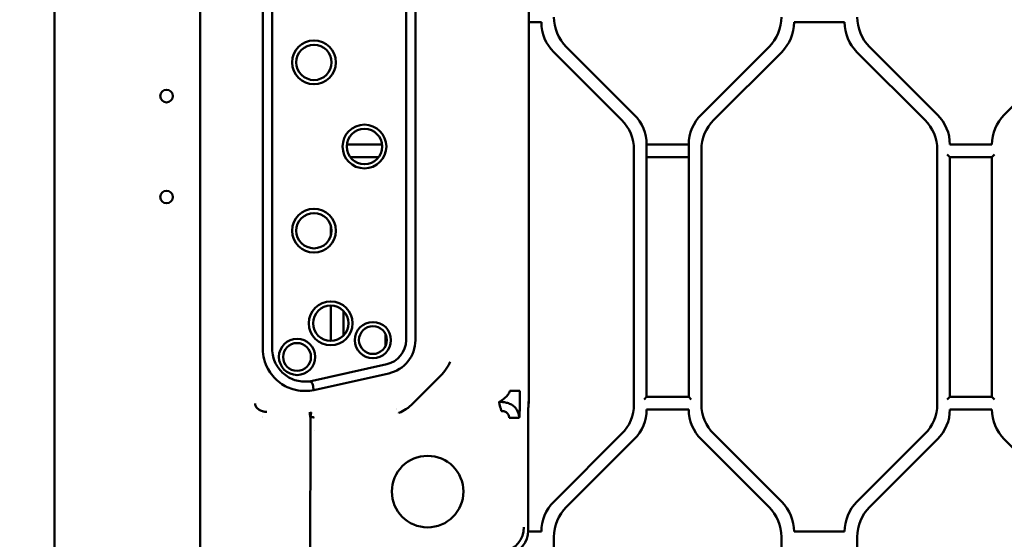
# Model space of a CAD drawing. Header units: millimetres. Extents: x 0 to 14369, y -869 to 2970.
# Tile 165 of 256: x 880 to 997, y 2215 to 2277. Entities that reach past the tile are written whole.
import ezdxf

# ---------------------------------------------------------------- set-up
doc = ezdxf.new("R2010")
doc.units = ezdxf.units.MM
doc.header["$LTSCALE"] = 10
doc.layers.add('Bemaßung (ISO)', color=7, linetype='Continuous', lineweight=25)
doc.layers.add('Sichtbar (ISO)', color=7, linetype='Continuous', lineweight=50)
doc.styles.add('Notiztext (DIN)', font='isocpeur.ttf')
doc.dimstyles.new('Standard (DIN)', dxfattribs={"dimscale": 10, "dimtxt": 3.5, "dimasz": 2.5, "dimexe": 3.175, "dimexo": 0.8, "dimgap": 0.8, "dimtad": 1, "dimrnd": 1e-08, "dimzin": 0, "dimtxsty": 'Notiztext (DIN)', "dimcen": 0.09, "dimdle": 10, "dimclrd": 256, "dimclre": 256, "dimclrt": 256, "dimadec": 0, "dimazin": 0, "dimtfac": 1, "dimtmove": 0, "dimatfit": 3, "dimfxl": 1, "dimtolj": 1, "dimtzin": 0, "dimlwd": -1, "dimlwe": -1, "dimarcsym": 0})

# ---------------------------------------------------------------- blocks, each defined once
blk = doc.blocks.new('*D18')
at = {"layer": 'Bemaßung (ISO)', "transparency": 16777216}
for p, q in [((950.56, 2563.11), (737.43, 2563.11)), ((769.18, 2161.51), (769.18, 2538.11)), ((832.86, 2136.51), (737.43, 2136.51))]:
    blk.add_line(p, q, dxfattribs=at)
for points in [[(765.01, 2538.11), (773.34, 2538.11), (769.18, 2563.11)], [(765.01, 2161.51), (773.34, 2161.51), (769.18, 2136.51)]]:
    blk.add_solid(points, dxfattribs=at)
at = {"layer": 'Defpoints', "color": 0, "transparency": 16777216}
for p in [(769.18, 2563.11), (958.56, 2563.11), (840.86, 2136.51)]:
    blk.add_point(p, dxfattribs=at)
at = {"layer": 'Bemaßung (ISO)', "transparency": 16777216, "insert": (719.18, 2284.19), "char_height": 35, "attachment_point": 1, "rotation": 90, "style": 'Notiztext (DIN)'}
blk.add_mtext('\\A1;426,60', dxfattribs=at)

msp = doc.modelspace()

# ---------------------------------------------------------------- linework, layer by layer
at = {"layer": 'Sichtbar (ISO)'}
for p, q in [((883.855, 2135.364), (883.855, 2637.664)), ((901.155, 2148.009), (901.155, 2370.514)), ((940.155, 2231.198), (940.155, 2344.605)), ((908.599, 2237.461), (908.599, 2285.566)), ((909.697, 2237.461), (909.697, 2285.566)), ((925.598, 2238.505), (925.598, 2284.514)), ((926.707, 2284.514), (926.707, 2238.514)), ((940.155, 2276.274), (941.655, 2276.274)), ((971.655, 2276.274), (977.655, 2276.274)), ((943.119, 2272.739), (951.19, 2264.668)), ((943.119, 2272.739), (951.19, 2264.668)), ((952.69, 2265.289), (944.619, 2273.36)), ((944.619, 2273.36), (952.69, 2265.289)), ((968.69, 2273.36), (960.619, 2265.289)), ((960.619, 2265.289), (968.69, 2273.36)), ((962.119, 2264.668), (970.19, 2272.739)), ((962.119, 2264.668), (970.19, 2272.739)), ((979.119, 2272.739), (987.19, 2264.668)), ((979.119, 2272.739), (987.19, 2264.668)), ((988.69, 2265.289), (980.619, 2273.36)), ((988.69, 2265.289), (980.619, 2273.36)), ((1004.69, 2273.36), (996.619, 2265.289)), ((922.741, 2261.753), (918.569, 2261.753)), ((918.569, 2261.753), (922.741, 2261.753)), ((952.655, 2261.132), (952.655, 2230.896)), ((952.655, 2261.132), (952.655, 2230.896)), ((954.155, 2231.774), (954.155, 2261.753)), ((959.155, 2261.753), (954.155, 2261.753)), ((954.155, 2261.753), (954.155, 2231.774)), ((954.155, 2261.753), (959.155, 2261.753)), ((959.155, 2261.753), (959.155, 2231.774)), ((959.155, 2231.774), (959.155, 2261.753)), ((960.655, 2230.896), (960.655, 2261.132)), ((960.655, 2230.896), (960.655, 2261.132)), ((988.655, 2261.132), (988.655, 2230.896)), ((988.655, 2261.132), (988.655, 2230.896)), ((995.155, 2261.753), (990.155, 2261.753)), ((918.975, 2260.253), (922.334, 2260.253)), ((922.334, 2260.253), (918.975, 2260.253)), ((954.155, 2260.253), (959.155, 2260.253)), ((959.155, 2260.253), (954.155, 2260.253)), ((989.855, 2260.553), (990.155, 2260.253)), ((990.155, 2231.774), (990.155, 2260.253)), ((990.155, 2260.253), (990.155, 2231.774)), ((990.155, 2260.253), (995.155, 2260.253)), ((995.155, 2260.253), (995.455, 2260.553)), ((995.155, 2260.253), (995.155, 2231.774)), ((995.155, 2231.774), (995.155, 2260.253)), ((916.655, 2252.154), (916.655, 2250.874)), ((916.655, 2250.874), (916.655, 2252.154)), ((916.655, 2242.614), (916.655, 2238.414)), ((916.655, 2238.414), (916.655, 2242.614)), ((918.155, 2239.044), (918.155, 2241.984)), ((918.155, 2241.984), (918.155, 2239.044)), ((923.155, 2239.201), (923.155, 2237.826)), ((923.155, 2237.826), (923.155, 2239.201)), ((914.124, 2233.603), (923.302, 2235.643)), ((923.534, 2234.558), (914.64, 2232.582)), ((929.739, 2234.325), (926.343, 2230.93)), ((937.932, 2232.475), (939.114, 2232.475)), ((954.155, 2231.774), (953.855, 2231.474)), ((959.155, 2231.774), (954.155, 2231.774)), ((959.455, 2231.474), (959.155, 2231.774)), ((990.155, 2231.774), (989.855, 2231.474)), ((995.155, 2231.774), (990.155, 2231.774)), ((995.455, 2231.474), (995.155, 2231.774)), ((936.729, 2230.78), (936.729, 2230.78)), ((937.092, 2231.144), (937.095, 2231.146)), ((914.232, 2229.365), (914.18, 2162.471)), ((924.403, 2230.299), (924.403, 2230.299)), ((924.514, 2230.343), (924.514, 2230.343)), ((939.035, 2229.263), (939.034, 2229.263)), ((939.035, 2229.26), (939.035, 2229.26)), ((954.155, 2230.274), (959.155, 2230.274)), ((990.155, 2230.274), (995.155, 2230.274)), ((940.076, 2215.87), (940.076, 2228.505)), ((914.679, 2227.771), (914.679, 2227.771)), ((951.19, 2227.36), (943.119, 2219.289)), ((951.19, 2227.36), (943.119, 2219.289)), ((970.19, 2219.289), (962.119, 2227.36)), ((970.19, 2219.289), (962.119, 2227.36)), ((987.19, 2227.36), (979.119, 2219.289)), ((987.19, 2227.36), (979.119, 2219.289)), ((944.619, 2218.668), (952.69, 2226.739)), ((944.619, 2218.668), (952.69, 2226.739)), ((960.619, 2226.739), (968.69, 2218.668)), ((960.619, 2226.739), (968.69, 2218.668)), ((980.619, 2218.668), (988.69, 2226.739)), ((980.619, 2218.668), (988.69, 2226.739)), ((996.619, 2226.739), (1001.155, 2222.203)), ((941.655, 2215.753), (940.074, 2215.753)), ((977.655, 2215.753), (971.655, 2215.753)), ((943.155, 2184.896), (943.155, 2215.132)), ((943.155, 2184.896), (943.155, 2215.132)), ((970.155, 2215.132), (970.155, 2184.896)), ((970.155, 2215.132), (970.155, 2184.896)), ((979.155, 2184.896), (979.155, 2215.132)), ((979.155, 2184.896), (979.155, 2215.132))]:
    msp.add_line(p, q, dxfattribs=at)
for centre, radius in [((914.655, 2271.514), 2.6), ((914.655, 2271.514), 2.1), ((897.155, 2267.514), 0.75), ((920.655, 2261.514), 2.6), ((920.655, 2261.514), 2.1), ((897.155, 2255.514), 0.75), ((914.655, 2251.514), 2.6), ((914.655, 2251.514), 2.1), ((916.655, 2240.514), 2.6), ((916.655, 2240.514), 2.1), ((921.655, 2238.514), 2.15), ((921.655, 2238.514), 1.65), ((912.655, 2236.514), 2.15), ((912.655, 2236.514), 1.65), ((928.155, 2220.514), 4.25)]:
    msp.add_circle(centre, radius, dxfattribs=at)
for centre, radius, start, end in [((946.655, 2276.274), 5, 180, 225), ((946.655, 2276.274), 5, 180, 225), ((948.155, 2276.896), 5, 180, 225), ((948.155, 2276.896), 5, 180, 225), ((965.155, 2276.896), 5, 315, 0), ((965.155, 2276.896), 5, 315, 0), ((966.655, 2276.274), 5, 315, 0), ((966.655, 2276.274), 5, 315, 0), ((982.655, 2276.274), 5, 180, 225), ((982.655, 2276.274), 5, 180, 225), ((984.155, 2276.896), 5, 180, 225), ((984.155, 2276.896), 5, 180, 225), ((947.655, 2261.132), 5, 0, 45), ((947.655, 2261.132), 5, 0, 45), ((949.155, 2261.753), 5, 0, 45), ((949.155, 2261.753), 5, 0, 45), ((964.155, 2261.753), 5, 135, 180), ((964.155, 2261.753), 5, 135, 180), ((965.655, 2261.132), 5, 135, 180), ((965.655, 2261.132), 5, 135, 180), ((983.655, 2261.132), 5, 0, 45), ((983.655, 2261.132), 5, 0, 45), ((985.155, 2261.753), 5, 0, 45), ((985.155, 2261.753), 5, 0, 45), ((1000.155, 2261.753), 5, 135, 180), ((1000.155, 2261.753), 5, 135, 180), ((922.655, 2238.514), 2.943, 282.69297, 359.83583), ((922.655, 2238.514), 4.052, 282.52881, 0), ((947.655, 2230.896), 5, 315, 0), ((947.655, 2230.896), 5, 315, 0), ((965.655, 2230.896), 5, 180, 225), ((965.655, 2230.896), 5, 180, 225), ((983.655, 2230.896), 5, 315, 0), ((983.655, 2230.896), 5, 315, 0), ((910.761, 2230.773), 2.6, 212.1629, 212.1632), ((949.155, 2230.274), 5, 315, 0), ((949.155, 2230.274), 5, 315, 0), ((964.155, 2230.274), 5, 180, 225), ((964.155, 2230.274), 5, 180, 225), ((985.155, 2230.274), 5, 315, 0), ((985.155, 2230.274), 5, 315, 0), ((1000.155, 2230.274), 5, 180, 225), ((1000.155, 2230.274), 5, 180, 225), ((946.655, 2215.753), 5, 135, 180), ((946.655, 2215.753), 5, 135, 180), ((966.655, 2215.753), 5, 0, 45), ((966.655, 2215.753), 5, 0, 45), ((982.655, 2215.753), 5, 135, 180), ((982.655, 2215.753), 5, 135, 180), ((948.155, 2215.132), 5, 135, 180), ((948.155, 2215.132), 5, 135, 180), ((965.155, 2215.132), 5, 0, 45), ((965.155, 2215.132), 5, 0, 45), ((984.155, 2215.132), 5, 135, 180), ((984.155, 2215.132), 5, 135, 180)]:
    msp.add_arc(centre, radius, start, end, dxfattribs=at)
for centre, major_axis, ratio, start_param, end_param in [((937.151, 2231.202), (2.776, -1.15), 0.998395, 0.231895, 0.3921315), ((908.719, 2230.85), (-0.753, -0.407), 0.8201016, 0.2764217, 0.4996481), ((936.599, 2216.293), (-1.928, -2.298), 0.997668, 0.8745085, 2.2677786), ((937.072, 2215.877), (-2.304, 1.933), 0.997668, 2.5418508, 3.838575)]:
    msp.add_ellipse(centre, major_axis=major_axis, ratio=ratio, start_param=start_param, end_param=end_param, dxfattribs=at)
for points, knots in [([(914.639, 2232.583), (914.026, 2232.449), (913.393, 2232.433), (912.565, 2232.57), (912.359, 2232.618), (911.534, 2232.865), (910.956, 2233.172), (909.948, 2233.987), (909.527, 2234.489), (909.012, 2235.428), (908.857, 2235.821), (908.651, 2236.632), (908.599, 2237.046), (908.599, 2237.461)], [-0.89168596, -0.89168596, -0.89168596, -0.89168596, -0.70368277, -0.70368277, -0.640232, -0.640232, -0.44565093, -0.44565093, -0.25093903, -0.25093903, -0.12466602, -0.12466602, -0.00003837, -0.00003837, -0.00003837, -0.00003837]), ([(909.697, 2237.461), (909.705, 2237.157), (909.743, 2236.855), (909.882, 2236.278), (909.979, 2236.003), (910.337, 2235.281), (910.657, 2234.875), (911.436, 2234.198), (911.888, 2233.935), (912.654, 2233.681), (912.937, 2233.622), (913.523, 2233.565), (913.825, 2233.569), (914.124, 2233.603)], [-0.66383225, -0.66383225, -0.66383225, -0.66383225, -0.57251989, -0.57251989, -0.48540533, -0.48540533, -0.33172789, -0.33172789, -0.17663807, -0.17663807, -0.09036426, -0.09036426, 0, 0, 0, 0]), ([(929.739, 2234.325), (929.922, 2234.509), (930.143, 2234.758), (930.609, 2235.455), (930.748, 2235.77), (930.817, 2235.935), (930.82, 2235.942), (930.822, 2235.945)], [-0.098430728, -0.098430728, -0.098430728, -0.098430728, -0.052619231, -0.052619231, 0, 0, 0.000890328, 0.000890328, 0.000890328, 0.000890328]), ([(914.124, 2233.603), (914.239, 2233.573), (914.46, 2233.48), (914.546, 2233.191), (914.549, 2232.891), (914.607, 2232.686), (914.639, 2232.583)], [0.00004953, 0.00004953, 0.00004953, 0.00004953, 0.24039535, 0.46588457, 0.72475412, 0.99916247, 0.99916247, 0.99916247, 0.99916247]), ([(936.62, 2231.147), (936.622, 2231.148), (936.626, 2231.15), (936.631, 2231.153), (936.643, 2231.159), (936.665, 2231.17), (936.709, 2231.195), (936.754, 2231.222), (936.8, 2231.249), (936.898, 2231.312), (936.99, 2231.374), (937.189, 2231.521), (937.372, 2231.681), (937.546, 2231.849), (937.703, 2232.044), (937.769, 2232.148), (937.83, 2232.254), (937.877, 2232.362), (937.898, 2232.419), (937.907, 2232.447), (937.913, 2232.466), (937.915, 2232.475)], [0.00000024, 0.00000024, 0.00000024, 0.00000024, 0.01503684, 0.03015115, 0.05159061, 0.08203607, 0.12551178, 0.16948814, 0.21391532, 0.27755168, 0.34208846, 0.43466928, 0.5272986, 0.61857157, 0.70862651, 0.77189627, 0.83451411, 0.89627601, 0.93944563, 0.96978581, 1, 1, 1, 1]), ([(939.114, 2232.475), (939.114, 2232.465), (939.114, 2232.455), (939.114, 2232.446), (939.114, 2232.434), (939.114, 2232.422), (939.114, 2232.41), (939.114, 2232.388), (939.114, 2232.366), (939.113, 2232.344), (939.113, 2232.301), (939.113, 2232.258), (939.113, 2232.215), (939.113, 2232.179), (939.113, 2232.142), (939.113, 2232.106), (939.112, 2232.058), (939.112, 2232.01), (939.112, 2231.962), (939.111, 2231.879), (939.111, 2231.797), (939.11, 2231.717), (939.11, 2231.697), (939.11, 2231.678), (939.11, 2231.659), (939.109, 2231.598), (939.109, 2231.538), (939.108, 2231.478), (939.106, 2231.227), (939.103, 2230.987), (939.099, 2230.76), (939.098, 2230.704), (939.097, 2230.648), (939.095, 2230.593), (939.094, 2230.542), (939.093, 2230.491), (939.092, 2230.442)], [0, 0, 0, 0, 0.00705922, 0.00705922, 0.00705922, 0.015625, 0.015625, 0.015625, 0.03125, 0.03125, 0.03125, 0.0625, 0.0625, 0.0625, 0.0892245, 0.0892245, 0.0892245, 0.125, 0.125, 0.125, 0.1875, 0.1875, 0.1875, 0.202352, 0.202352, 0.202352, 0.25, 0.25, 0.25, 0.45011219, 0.45011219, 0.45011219, 0.5, 0.5, 0.5, 0.54634323, 0.54634323, 0.54634323, 0.54634323]), ([(907.664, 2230.963), (907.665, 2230.957), (907.666, 2230.951), (907.667, 2230.945), (907.667, 2230.939), (907.668, 2230.933), (907.669, 2230.927), (907.671, 2230.915), (907.673, 2230.903), (907.675, 2230.891), (907.678, 2230.877), (907.68, 2230.863), (907.683, 2230.85), (907.685, 2230.841), (907.687, 2230.832), (907.689, 2230.823), (907.7, 2230.779), (907.712, 2230.737), (907.726, 2230.699), (907.741, 2230.661), (907.758, 2230.626), (907.776, 2230.594), (907.786, 2230.578), (907.795, 2230.563), (907.805, 2230.548), (907.816, 2230.533), (907.827, 2230.519), (907.838, 2230.505), (907.855, 2230.484), (907.873, 2230.465), (907.891, 2230.446), (907.905, 2230.431), (907.92, 2230.417), (907.935, 2230.403), (907.951, 2230.388), (907.967, 2230.374), (907.985, 2230.361), (908.013, 2230.34), (908.042, 2230.318), (908.076, 2230.303)], [0, 0, 0, 0, 0.01649138, 0.01649138, 0.01649138, 0.03392833, 0.03392833, 0.03392833, 0.06880223, 0.06880223, 0.06880223, 0.11035514, 0.11035514, 0.11035514, 0.13855002, 0.13855002, 0.13855002, 0.27804561, 0.27804561, 0.27804561, 0.4175412, 0.4175412, 0.4175412, 0.48610066, 0.48610066, 0.48610066, 0.55703679, 0.55703679, 0.55703679, 0.66176161, 0.66176161, 0.66176161, 0.74574836, 0.74574836, 0.74574836, 0.83602798, 0.83602798, 0.83602798, 0.97797973, 0.97797973, 0.97797973, 0.97797973]), ([(907.664, 2230.963), (907.665, 2230.957), (907.667, 2230.944), (907.671, 2230.92), (907.678, 2230.88), (907.694, 2230.803), (907.725, 2230.704), (907.776, 2230.6), (907.86, 2230.482), (907.961, 2230.383), (908.043, 2230.32), (908.076, 2230.303)], [0, 0, 0, 0, 0.02153802, 0.04278576, 0.08441637, 0.16433692, 0.31250402, 0.44957132, 0.58035738, 0.84197925, 0.97829114, 0.97829114, 0.97829114, 0.97829114]), ([(924.724, 2229.847), (924.728, 2229.849), (924.732, 2229.851), (925.033, 2229.977), (925.318, 2230.13), (925.932, 2230.54), (926.183, 2230.77), (926.343, 2230.93)], [-0.12156631, -0.12156631, -0.12156631, -0.12156631, -0.12081917, -0.12081917, -0.06799044, -0.06799044, -0.00000868, -0.00000868, -0.00000868, -0.00000868]), ([(936.631, 2231.147), (936.631, 2231.145), (936.631, 2231.145), (936.632, 2231.143), (936.632, 2231.141), (936.633, 2231.138), (936.634, 2231.135), (936.635, 2231.131), (936.637, 2231.125), (936.639, 2231.118), (936.641, 2231.109), (936.645, 2231.096), (936.649, 2231.08), (936.656, 2231.057), (936.664, 2231.027), (936.675, 2230.984), (936.692, 2230.923), (936.716, 2230.832), (936.743, 2230.728), (936.77, 2230.623), (936.802, 2230.504), (936.827, 2230.406), (936.846, 2230.337), (936.861, 2230.28), (936.874, 2230.23), (936.883, 2230.195), (936.891, 2230.164), (936.898, 2230.14), (936.902, 2230.123), (936.906, 2230.11), (936.91, 2230.095), (936.913, 2230.08), (936.918, 2230.065), (936.922, 2230.05)], [0, 0, 0, 0, 0.0353015, 0.0353015, 0.0353015, 0.0774439, 0.0774439, 0.0774439, 0.1371039, 0.1371039, 0.1371039, 0.2215092, 0.2215092, 0.2215092, 0.3408332, 0.3408332, 0.3408332, 0.508912, 0.508912, 0.508912, 0.6769975, 0.6769975, 0.6769975, 0.7962872, 0.7962872, 0.7962872, 0.8807, 0.8807, 0.8807, 0.9403716, 0.9403716, 0.9403716, 1, 1, 1, 1]), ([(939.035, 2229.263), (939.033, 2229.503), (938.895, 2229.965), (938.677, 2230.362), (938.338, 2230.731), (937.896, 2230.972), (937.417, 2231.114), (936.989, 2231.164), (936.775, 2231.165), (936.687, 2231.154)], [0.00000021, 0.00000021, 0.00000021, 0.00000021, 0.17459591, 0.31419353, 0.45659954, 0.6009145, 0.74537925, 0.88217028, 0.97921931, 0.97921931, 0.97921931, 0.97921931]), ([(939.092, 2230.442), (939.091, 2230.4), (939.09, 2230.358), (939.089, 2230.317), (939.089, 2230.315), (939.089, 2230.312), (939.089, 2230.309)], [0.546343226, 0.546343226, 0.546343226, 0.546343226, 0.585409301, 0.585409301, 0.585409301, 0.587983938, 0.587983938, 0.587983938, 0.587983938]), ([(940.096, 2229.982), (940.101, 2230.186), (940.107, 2230.384), (940.12, 2230.848), (940.124, 2230.989), (940.131, 2231.204), (940.131, 2231.205), (940.131, 2231.208)], [-0.1373053, -0.1373053, -0.1373053, -0.1373053, -0.07489207, -0.07489207, 0, 0, 0.00066387, 0.00066387, 0.00066387, 0.00066387]), ([(908.076, 2230.303), (908.084, 2230.306), (908.086, 2230.305), (908.09, 2230.301), (908.092, 2230.299), (908.089, 2230.293)], [0.0009420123, 0.0009420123, 0.0009420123, 0.0009420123, 0.0017026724, 0.0017026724, 0.0028071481, 0.0028071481, 0.0028071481, 0.0028071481]), ([(908.218, 2230.197), (908.226, 2230.193), (908.235, 2230.188), (908.244, 2230.184), (908.278, 2230.168), (908.312, 2230.153), (908.346, 2230.139), (908.382, 2230.125), (908.418, 2230.111), (908.454, 2230.099), (908.491, 2230.086), (908.529, 2230.074), (908.566, 2230.064), (908.605, 2230.052), (908.643, 2230.042), (908.681, 2230.033), (908.721, 2230.023), (908.76, 2230.014), (908.799, 2230.007), (908.819, 2230.003), (908.84, 2229.999), (908.86, 2229.996), (908.88, 2229.992), (908.901, 2229.989), (908.921, 2229.986), (908.942, 2229.984), (908.963, 2229.981), (908.983, 2229.979), (908.994, 2229.977), (909.004, 2229.976), (909.015, 2229.975), (909.026, 2229.974), (909.036, 2229.973), (909.047, 2229.972)], [0, 0, 0, 0, 0.03443387, 0.03443387, 0.03443387, 0.16267202, 0.16267202, 0.16267202, 0.29394063, 0.29394063, 0.29394063, 0.42830639, 0.42830639, 0.42830639, 0.56582792, 0.56582792, 0.56582792, 0.70669966, 0.70669966, 0.70669966, 0.77849725, 0.77849725, 0.77849725, 0.85127025, 0.85127025, 0.85127025, 0.92508111, 0.92508111, 0.92508111, 0.96239759, 0.96239759, 0.96239759, 0.99999987, 0.99999987, 0.99999987, 0.99999987]), ([(914.179, 2229.832), (914.178, 2229.813), (914.177, 2229.782), (914.177, 2229.749), (914.177, 2229.738)], [0.40143645, 0.40143645, 0.40143645, 0.40143645, 0.5, 0.54825995, 0.54825995, 0.54825995, 0.54825995]), ([(914.177, 2229.738), (914.178, 2229.72), (914.179, 2229.672), (914.187, 2229.602), (914.197, 2229.531), (914.205, 2229.486), (914.213, 2229.449), (914.219, 2229.422), (914.224, 2229.398), (914.228, 2229.382), (914.23, 2229.373), (914.231, 2229.368), (914.232, 2229.366)], [0.54825995, 0.54825995, 0.54825995, 0.54825995, 0.625, 0.75, 0.8125, 0.875, 0.90625, 0.9375, 0.96875, 0.984375, 0.9921875, 0.99957793, 0.99957793, 0.99957793, 0.99957793]), ([(914.18, 2229.849), (914.18, 2229.848), (914.18, 2229.842), (914.179, 2229.837), (914.179, 2229.832)], [0.370295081, 0.370295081, 0.370295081, 0.370295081, 0.375, 0.401436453, 0.401436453, 0.401436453, 0.401436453]), ([(914.18, 2229.96), (914.18, 2229.96), (914.18, 2229.958), (914.18, 2229.956), (914.181, 2229.952), (914.181, 2229.944), (914.181, 2229.929), (914.182, 2229.907), (914.181, 2229.88), (914.18, 2229.859), (914.18, 2229.849)], [0.04788909, 0.04788909, 0.04788909, 0.04788909, 0.0625, 0.078125, 0.09375, 0.125, 0.1875, 0.25, 0.3125, 0.37029508, 0.37029508, 0.37029508, 0.37029508]), ([(914.369, 2229.964), (914.366, 2229.963), (914.362, 2229.961), (914.359, 2229.958), (914.356, 2229.955), (914.353, 2229.95), (914.35, 2229.945), (914.344, 2229.935), (914.338, 2229.921), (914.332, 2229.904), (914.332, 2229.902), (914.331, 2229.9), (914.331, 2229.899), (914.326, 2229.883), (914.321, 2229.864), (914.317, 2229.843), (914.313, 2229.82), (914.309, 2229.794), (914.305, 2229.766), (914.304, 2229.76), (914.303, 2229.753), (914.302, 2229.746), (914.298, 2229.724), (914.295, 2229.701), (914.291, 2229.677), (914.286, 2229.645), (914.28, 2229.612), (914.274, 2229.578), (914.273, 2229.57), (914.271, 2229.563), (914.27, 2229.556), (914.268, 2229.546), (914.266, 2229.536), (914.264, 2229.526), (914.261, 2229.508), (914.257, 2229.49), (914.254, 2229.473), (914.253, 2229.468), (914.252, 2229.463), (914.251, 2229.459), (914.249, 2229.446), (914.246, 2229.432), (914.243, 2229.419), (914.241, 2229.41), (914.239, 2229.401), (914.237, 2229.392), (914.237, 2229.388), (914.236, 2229.383), (914.235, 2229.379), (914.234, 2229.374), (914.233, 2229.37), (914.232, 2229.365)], [0, 0, 0, 0, 0.0625, 0.0625, 0.0625, 0.125, 0.125, 0.125, 0.25, 0.25, 0.25, 0.2626787, 0.2626787, 0.2626787, 0.375, 0.375, 0.375, 0.5, 0.5, 0.5, 0.529659, 0.529659, 0.529659, 0.625, 0.625, 0.625, 0.75, 0.75, 0.75, 0.7767621, 0.7767621, 0.7767621, 0.8125, 0.8125, 0.8125, 0.875, 0.875, 0.875, 0.8910134, 0.8910134, 0.8910134, 0.9375, 0.9375, 0.9375, 0.96875, 0.96875, 0.96875, 0.984375, 0.984375, 0.984375, 1, 1, 1, 1]), ([(914.679, 2229.311), (914.679, 2229.313), (914.676, 2229.316), (914.665, 2229.323), (914.642, 2229.331), (914.6, 2229.34), (914.545, 2229.348), (914.478, 2229.354), (914.402, 2229.359), (914.333, 2229.363), (914.275, 2229.364), (914.246, 2229.365), (914.232, 2229.365)], [0, 0, 0, 0, 0.0625, 0.125, 0.25, 0.375, 0.5, 0.625, 0.75, 0.875, 0.9375, 1, 1, 1, 1]), ([(937.837, 2229.262), (937.837, 2229.267), (937.837, 2229.271), (937.836, 2229.275), (937.836, 2229.286), (937.835, 2229.298), (937.834, 2229.31), (937.833, 2229.326), (937.831, 2229.342), (937.829, 2229.357), (937.827, 2229.372), (937.825, 2229.388), (937.822, 2229.403), (937.814, 2229.448), (937.803, 2229.493), (937.789, 2229.535), (937.751, 2229.647), (937.692, 2229.746), (937.617, 2229.828), (937.58, 2229.868), (937.538, 2229.904), (937.494, 2229.936), (937.426, 2229.983), (937.35, 2230.019), (937.267, 2230.04), (937.214, 2230.054), (937.159, 2230.062), (937.102, 2230.064), (937.053, 2230.065), (937.002, 2230.062), (936.951, 2230.055), (936.941, 2230.053), (936.931, 2230.051), (936.922, 2230.05)], [0.00000001, 0.00000001, 0.00000001, 0.00000001, 0.00796961, 0.00796961, 0.00796961, 0.03184699, 0.03184699, 0.03184699, 0.06363041, 0.06363041, 0.06363041, 0.09535545, 0.09535545, 0.09535545, 0.19020498, 0.19020498, 0.19020498, 0.44116103, 0.44116103, 0.44116103, 0.56582775, 0.56582775, 0.56582775, 0.75589683, 0.75589683, 0.75589683, 0.87744048, 0.87744048, 0.87744048, 0.98022478, 0.98022478, 0.98022478, 1, 1, 1, 1]), ([(939.034, 2229.263), (939.016, 2229.263), (938.742, 2229.263), (938.131, 2229.263), (937.837, 2229.262)], [0.00000012, 0.00000012, 0.00000012, 0.00000012, 0.50001963, 1, 1, 1, 1]), ([(939.063, 2229.623), (939.061, 2229.588), (939.059, 2229.554), (939.057, 2229.521), (939.055, 2229.497), (939.054, 2229.474), (939.052, 2229.451), (939.05, 2229.428), (939.049, 2229.406), (939.047, 2229.384), (939.045, 2229.363), (939.043, 2229.342), (939.041, 2229.321)], [0.83198877, 0.83198877, 0.83198877, 0.83198877, 0.875, 0.875, 0.875, 0.90625, 0.90625, 0.90625, 0.9375, 0.9375, 0.9375, 0.96875, 0.96875, 0.96875, 0.96875]), ([(939.068, 2229.719), (939.068, 2229.703), (939.067, 2229.687), (939.066, 2229.671), (939.065, 2229.655), (939.064, 2229.639), (939.063, 2229.623)], [0.793643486, 0.793643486, 0.793643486, 0.793643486, 0.8125, 0.8125, 0.8125, 0.831988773, 0.831988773, 0.831988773, 0.831988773]), ([(940.076, 2228.505), (940.076, 2228.748), (940.078, 2228.993), (940.085, 2229.487), (940.091, 2229.738), (940.096, 2229.982)], [-0.15410256, -0.15410256, -0.15410256, -0.15410256, -0.08049402, -0.08049402, -0.000001, -0.000001, -0.000001, -0.000001])]:
    msp.add_open_spline(points, degree=3, knots=knots, dxfattribs=at)
for points in [[(936.687, 2231.154), (936.668, 2231.153), (936.649, 2231.15), (936.631, 2231.147)], [(914.18, 2229.965), (914.18, 2229.964), (914.18, 2229.962), (914.18, 2229.96)], [(939.089, 2230.309), (939.084, 2230.096), (939.077, 2229.892), (939.068, 2229.719)]]:
    msp.add_open_spline(points, degree=3, dxfattribs=at)

# ---------------------------------------------------------------- dimensions: what is measured, and where the dimension line sits
at = {"layer": 'Bemaßung (ISO)'}
dim = msp.add_linear_dim(base=(769.175, 2563.113), p1=(840.862, 2136.514), p2=(958.555, 2563.113), angle=270, dimstyle='Standard (DIN)', override={"dimgap": 0.8, "dimdec": 2, "dimtol": 0, "dimlim": 0, "dimtp": 0, "dimtm": 0, "dimtdec": 2, "dimtofl": 0, "dimatfit": 1}, dxfattribs=at)
dim.commit()
dim.dimension.update_dxf_attribs({"geometry": '*D18', "text_midpoint": (769.175, 2349.814), "dimtype": 160})

doc.saveas('drawing.dxf')
